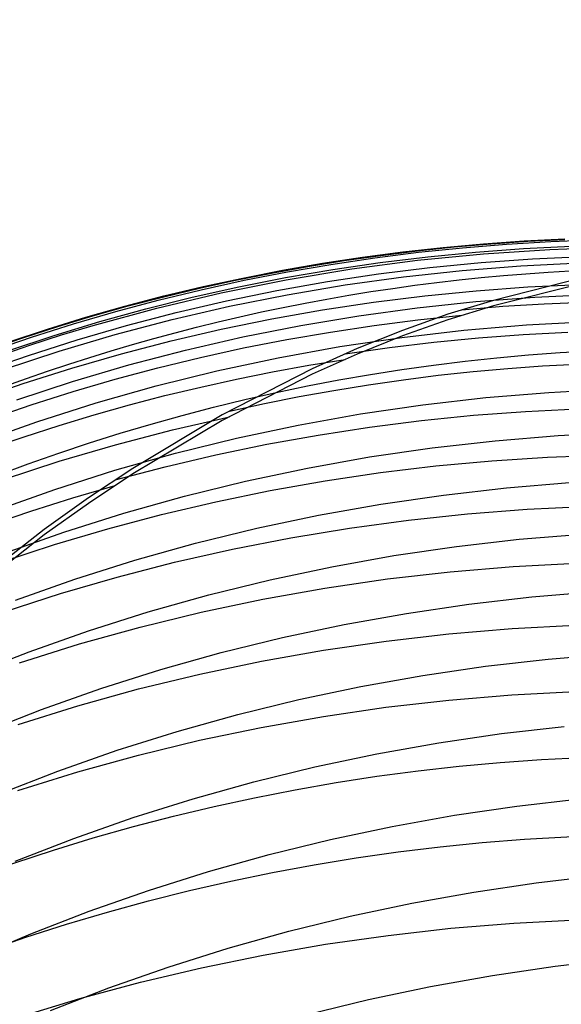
# Model space of a CAD drawing. Extents: x -383 to 1849, y -1185 to -529.
# Tile 187 of 256: x -371.04 to -366.84, y -918.22 to -910.58. Entities that reach past the tile are written whole.
import ezdxf

# ---------------------------------------------------------------- set-up
doc = ezdxf.new("R2010")
doc.units = 0
doc.layers.add('PREDEFINITO', color=7, linetype='CONTINUOUS')

msp = doc.modelspace()

# ---------------------------------------------------------------- linework, layer by layer
at = {"layer": 'PREDEFINITO'}
for p, q in [((-367.4384187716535, -912.3207173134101, 576.0694174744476), (-367.1238408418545, -912.2984406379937, 576.0648828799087)), ((-367.1238408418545, -912.2984406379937, 576.0648828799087), (-366.8087615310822, -912.2824592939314, 576.0602097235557)), ((-367.0959988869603, -912.3020517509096, 578.1578778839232), (-366.8095042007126, -912.2876723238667, 578.1536943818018)), ((-366.9168418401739, -912.3040563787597, 574.2444936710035), (-366.5734036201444, -912.2911896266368, 574.2402924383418)), ((-368.2368411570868, -912.4115373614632, 578.1721854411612), (-367.9526193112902, -912.3763583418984, 578.1689767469)), ((-368.0654900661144, -912.3841913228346, 576.078061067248), (-367.7523502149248, -912.3492979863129, 576.0738110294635)), ((-367.9526193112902, -912.3763583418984, 578.1689767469), (-367.6676655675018, -912.3463885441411, 578.1655211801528)), ((-367.943537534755, -912.3876670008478, 574.256340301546), (-367.602095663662, -912.352284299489, 574.2525201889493)), ((-367.7523502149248, -912.3492979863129, 576.0738110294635), (-367.4384187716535, -912.3207173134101, 576.0694174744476)), ((-367.6676655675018, -912.3463885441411, 578.1655211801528), (-367.3820890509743, -912.3216217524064, 578.1618208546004)), ((-367.602095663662, -912.352284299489, 574.2525201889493), (-367.2598014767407, -912.3244176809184, 574.2485704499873)), ((-367.501280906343, -912.3859494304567, 572.2292531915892), (-367.1299464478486, -912.358428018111, 572.226171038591)), ((-367.4383793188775, -912.3987420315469, 580.3065348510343), (-366.9234219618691, -912.3650723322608, 580.3003277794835)), ((-367.3820890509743, -912.3216217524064, 578.1618208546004), (-367.0959988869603, -912.3020517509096, 578.1578778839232)), ((-367.2598014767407, -912.3244176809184, 574.2485704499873), (-366.9168418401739, -912.3040563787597, 574.2444936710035)), ((-367.1299464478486, -912.358428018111, 572.226171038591), (-366.7579047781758, -912.3397137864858, 572.2231062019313)), ((-366.9234219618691, -912.3650723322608, 580.3003277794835), (-366.4073691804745, -912.3481853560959, 580.2928462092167)), ((-368.8026526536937, -912.4975479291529, 578.1778537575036), (-368.5202219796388, -912.4519318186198, 578.175145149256)), ((-368.6888145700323, -912.4729506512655, 576.0861206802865), (-368.3776932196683, -912.425405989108, 576.0821651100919)), ((-368.6231168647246, -912.4810237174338, 574.2635813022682), (-368.2839402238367, -912.4305765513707, 574.2600282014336)), ((-368.5202219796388, -912.4519318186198, 578.175145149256), (-368.2368411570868, -912.4115373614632, 578.1721854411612)), ((-368.4624652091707, -912.5165661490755, 580.3150721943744), (-367.9516056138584, -912.4492285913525, 580.3114540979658)), ((-368.3776932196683, -912.425405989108, 576.0821651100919), (-368.0654900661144, -912.3841913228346, 576.078061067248)), ((-368.2839402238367, -912.4305765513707, 574.2600282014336), (-367.943537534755, -912.3876670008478, 574.256340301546)), ((-368.2408748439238, -912.4674713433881, 572.235461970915), (-367.8716698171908, -912.4222924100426, 572.2323507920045)), ((-367.9516056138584, -912.4492285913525, 580.3114540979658), (-367.4383793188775, -912.3987420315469, 580.3065348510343)), ((-367.8716698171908, -912.4222924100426, 572.2323507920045), (-367.501280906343, -912.3859494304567, 572.2292531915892)), ((-367.4584154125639, -912.4675669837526, 570.1740594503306), (-367.0586969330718, -912.4389054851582, 570.1720329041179)), ((-367.0586969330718, -912.4389054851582, 570.1720329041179), (-366.6581985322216, -912.4204462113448, 570.1702377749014)), ((-369.3072314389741, -912.5870646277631, 576.0935764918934), (-368.9987090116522, -912.5268339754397, 576.0899253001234)), ((-369.0840240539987, -912.5483919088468, 578.1803091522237), (-368.8026526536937, -912.4975479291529, 578.1778537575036)), ((-368.9987090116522, -912.5268339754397, 576.0899253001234), (-368.6888145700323, -912.4729506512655, 576.0861206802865)), ((-368.9747798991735, -912.5843946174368, 572.2417175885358), (-368.6086576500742, -912.5215006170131, 572.2385848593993)), ((-368.9703224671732, -912.6007888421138, 580.3173758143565), (-368.4624652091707, -912.5165661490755, 580.3150721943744)), ((-368.9608805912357, -912.5390192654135, 574.2669970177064), (-368.6231168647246, -912.4810237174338, 574.2635813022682)), ((-368.6086576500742, -912.5215006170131, 572.2385848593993), (-368.2408748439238, -912.4674713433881, 572.235461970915)), ((-368.2543263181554, -912.5555679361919, 570.1788043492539), (-367.8570573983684, -912.5064485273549, 570.1763168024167)), ((-368.0605589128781, -912.578364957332, 582.3705160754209), (-367.6055936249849, -912.529175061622, 582.3675801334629)), ((-367.8570573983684, -912.5064485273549, 570.1763168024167), (-367.4584154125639, -912.4675669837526, 570.1740594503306)), ((-367.6055936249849, -912.529175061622, 582.3675801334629), (-367.1491112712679, -912.4932616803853, 582.3633305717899)), ((-367.1491112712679, -912.4932616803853, 582.3633305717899), (-366.6915547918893, -912.4706012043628, 582.357777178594)), ((-369.6431525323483, -912.6657883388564, 578.1844518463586), (-369.3642270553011, -912.6044699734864, 578.1825092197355)), ((-369.6314218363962, -912.6776985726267, 574.273405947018), (-369.2970445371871, -912.6045739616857, 574.2702727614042)), ((-369.6142367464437, -912.6536512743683, 576.0970717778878), (-369.3072314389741, -912.5870646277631, 576.0935764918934)), ((-369.4745417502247, -912.7019308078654, 580.3183516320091), (-368.9703224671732, -912.6007888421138, 580.3173758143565)), ((-369.3642270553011, -912.6044699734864, 578.1825092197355), (-369.0840240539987, -912.5483919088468, 578.1803091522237)), ((-369.3390032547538, -912.656167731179, 572.2448582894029), (-368.9747798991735, -912.5843946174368, 572.2417175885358)), ((-369.2970445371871, -912.6045739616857, 574.2702727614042), (-368.9608805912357, -912.5390192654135, 574.2669970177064)), ((-368.6499255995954, -912.6149430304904, 570.1815214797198), (-368.2543263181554, -912.5555679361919, 570.1788043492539)), ((-368.5135641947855, -912.6408549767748, 582.3721286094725), (-368.0605589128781, -912.578364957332, 582.3705160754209)), ((-366.6514861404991, -912.5816260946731, 584.3166713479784), (-367.3628244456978, -912.7608702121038, 585.8958390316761)), ((-369.96382562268, -912.7584038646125, 574.276393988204), (-369.6314218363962, -912.6776985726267, 574.273405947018)), ((-369.9206913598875, -912.7323532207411, 578.1861349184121), (-369.6431525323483, -912.6657883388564, 578.1844518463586)), ((-369.9195798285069, -912.7266025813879, 576.100408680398), (-369.6142367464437, -912.6536512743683, 576.0970717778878)), ((-369.7010893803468, -912.7368343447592, 572.2480050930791), (-369.3390032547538, -912.656167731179, 572.2448582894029)), ((-369.0435586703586, -912.6845916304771, 570.1844675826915), (-368.6499255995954, -912.6149430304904, 570.1815214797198)), ((-368.9641665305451, -912.7166687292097, 582.3724079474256), (-368.5135641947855, -912.6408549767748, 582.3721286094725)), ((-367.4958506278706, -912.6859634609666, 584.4258307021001), (-367.0956608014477, -912.656768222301, 584.4224245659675)), ((-366.6514861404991, -912.6247260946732, 584.3166713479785), (-367.3628244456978, -912.8039702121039, 585.8958390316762)), ((-367.0956608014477, -912.656768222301, 584.4224245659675), (-366.6946801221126, -912.6376868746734, 584.4178384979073)), ((-370.2940690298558, -912.8467006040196, 574.2792342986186), (-369.96382562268, -912.7584038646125, 574.276393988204)), ((-370.2231155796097, -912.8059272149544, 576.1035847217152), (-369.9195798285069, -912.7266025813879, 576.100408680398)), ((-370.1967344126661, -912.8041708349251, 578.1875563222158), (-369.9206913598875, -912.7323532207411, 578.1861349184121)), ((-370.0607999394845, -912.826408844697, 572.2511561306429), (-369.7010893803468, -912.7368343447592, 572.2480050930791)), ((-369.974487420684, -912.8200261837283, 580.3179863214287), (-369.4745417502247, -912.7019308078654, 580.3183516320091)), ((-369.4349289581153, -912.764531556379, 570.1876420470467), (-369.0435586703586, -912.6845916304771, 570.1844675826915)), ((-369.4119229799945, -912.8058298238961, 582.3713443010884), (-368.9641665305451, -912.7166687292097, 582.3724079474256)), ((-368.2926625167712, -912.7747617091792, 584.4290752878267), (-367.8949508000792, -912.7252891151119, 584.4280499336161)), ((-367.8949508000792, -912.7252891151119, 584.4280499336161), (-367.4958506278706, -912.6859634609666, 584.4258307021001)), ((-367.4978958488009, -912.7703773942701, 566.0906277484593), (-367.0408744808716, -912.7353657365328, 566.0911535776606)), ((-367.0408744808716, -912.7353657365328, 566.0911535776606), (-366.5827865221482, -912.7136689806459, 566.0925181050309)), ((-370.5246988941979, -912.8916338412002, 576.1065974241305), (-370.2231155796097, -912.8059272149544, 576.1035847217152)), ((-370.4711725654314, -912.8812473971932, 578.1887139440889), (-370.1967344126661, -912.8041708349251, 578.1875563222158)), ((-370.4695238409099, -912.9551091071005, 580.3162665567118), (-369.974487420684, -912.8200261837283, 580.3179863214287)), ((-370.4178965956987, -912.9249056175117, 572.2543095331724), (-370.0607999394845, -912.826408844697, 572.2511561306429)), ((-369.8563906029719, -912.9083618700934, 582.368927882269), (-369.4119229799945, -912.8058298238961, 582.3713443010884)), ((-369.8237398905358, -912.8547806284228, 570.1910442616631), (-369.4349289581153, -912.764531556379, 570.1876420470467)), ((-369.0827253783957, -912.9042138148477, 584.4275164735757), (-368.6886869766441, -912.8343977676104, 584.4288997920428)), ((-368.6886869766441, -912.8343977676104, 584.4288997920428), (-368.2926625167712, -912.7747617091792, 584.4290752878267)), ((-368.4069596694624, -912.8804522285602, 566.0921095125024), (-367.9534058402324, -912.8187306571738, 566.0909449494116)), ((-367.9534058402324, -912.8187306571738, 566.0909449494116), (-367.4978958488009, -912.7703773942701, 566.0906277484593)), ((-367.3628244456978, -912.7608702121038, 585.8958390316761), (-367.7159787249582, -912.8688122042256, 586.6801964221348)), ((-367.3628244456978, -912.8039702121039, 585.8958390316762), (-367.7159787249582, -912.9119122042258, 586.6801964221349)), ((-367.6065735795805, -912.8332333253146, 586.4352804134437), (-367.288335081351, -912.8066541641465, 586.4334113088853)), ((-367.288335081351, -912.8066541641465, 586.4334113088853), (-366.9695088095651, -912.7865085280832, 586.4306759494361)), ((-366.9695088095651, -912.7865085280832, 586.4306759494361), (-366.650244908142, -912.7727881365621, 586.427078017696)), ((-370.8241846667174, -912.9837311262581, 576.1094443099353), (-370.5246988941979, -912.8916338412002, 576.1065974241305)), ((-370.7438966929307, -912.9635891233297, 578.1896056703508), (-370.4711725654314, -912.8812473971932, 578.1887139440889)), ((-370.6219651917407, -912.9425995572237, 574.2819242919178), (-370.2940690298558, -912.8467006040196, 574.2792342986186)), ((-370.297126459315, -913.0242884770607, 582.3651489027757), (-369.8563906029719, -912.9083618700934, 582.368927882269)), ((-370.2096948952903, -912.9553566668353, 570.194673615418), (-369.8237398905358, -912.8547806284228, 570.1910442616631)), ((-369.4744789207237, -912.9842263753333, 584.4249183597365), (-369.0827253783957, -912.9042138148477, 584.4275164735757)), ((-368.8581125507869, -912.9555688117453, 566.0941257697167), (-368.4069596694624, -912.8804522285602, 566.0921095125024)), ((-367.7159787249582, -912.8688122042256, 586.6801964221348), (-368.0681587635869, -912.9934107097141, 587.4697704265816)), ((-367.9478647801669, -912.9120921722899, 586.4363193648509), (-367.6065735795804, -912.8763333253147, 586.4352804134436)), ((-371.1214277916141, -913.0822277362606, 576.1121229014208), (-370.8241846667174, -912.9837311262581, 576.1094443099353)), ((-371.0147976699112, -913.0512022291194, 578.190229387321), (-370.7438966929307, -912.9635891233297, 578.1896056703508)), ((-370.947327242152, -913.0461114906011, 574.2844613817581), (-370.6219651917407, -912.9425995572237, 574.2819242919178)), ((-370.7721410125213, -913.0323390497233, 572.2574634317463), (-370.4178965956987, -912.9249056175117, 572.2543095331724)), ((-370.7150024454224, -913.0290315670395, 580.3148945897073), (-370.4695238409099, -912.9551091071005, 580.3162665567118)), ((-370.5924974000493, -913.0662774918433, 570.198529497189), (-370.2096948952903, -912.9553566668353, 570.194673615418)), ((-369.8636488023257, -913.074451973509, 584.4210984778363), (-369.4744789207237, -912.9842263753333, 584.4249183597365)), ((-369.3064196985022, -913.0441071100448, 566.0969980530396), (-368.8581125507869, -912.9555688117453, 566.0941257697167)), ((-368.6271425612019, -913.0059855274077, 586.4353627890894), (-368.2881166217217, -912.9553061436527, 586.4363483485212)), ((-368.2881166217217, -912.9553061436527, 586.4363483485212), (-367.9478647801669, -912.9120921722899, 586.4363193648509)), ((-367.7159787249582, -912.9119122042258, 586.6801964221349), (-368.0681587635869, -913.0365107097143, 587.4697704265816)), ((-367.5911172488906, -912.991560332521, 564.0525166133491), (-367.1058917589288, -912.9504609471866, 564.0543155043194)), ((-367.1058917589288, -912.9504609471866, 564.0543155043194), (-366.6193412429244, -912.9243717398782, 564.0573650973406)), ((-371.2837663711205, -913.1440929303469, 578.1905829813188), (-371.0147976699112, -913.0512022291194, 578.190229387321)), ((-371.2699683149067, -913.157247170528, 574.2868429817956), (-370.947327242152, -913.0461114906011, 574.2844613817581)), ((-371.123294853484, -913.1487235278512, 572.2606159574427), (-370.7721410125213, -913.0323390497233, 572.2574634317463)), ((-370.9590153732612, -913.10721371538, 580.313179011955), (-370.7150024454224, -913.0290315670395, 580.3148945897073)), ((-370.7336876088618, -913.1536332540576, 582.3599975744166), (-370.297126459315, -913.0242884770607, 582.3651489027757)), ((-369.7514363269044, -913.1460938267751, 566.1007306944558), (-369.3064196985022, -913.0441071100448, 566.0969980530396)), ((-368.9647560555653, -913.0641406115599, 586.4333581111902), (-368.6271425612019, -913.0059855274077, 586.4353627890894)), ((-368.5554585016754, -913.118922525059, 564.0527053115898), (-368.074484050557, -913.0477031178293, 564.0519770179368)), ((-368.0681587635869, -912.9934107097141, 587.4697704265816), (-368.4193507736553, -913.1341831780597, 588.2625814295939)), ((-368.0681587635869, -913.0365107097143, 587.4697704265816), (-368.4193507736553, -913.1772831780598, 588.2625814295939)), ((-368.074484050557, -913.0477031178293, 564.0519770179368), (-367.5911172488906, -912.991560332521, 564.0525166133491)), ((-367.8246234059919, -913.0855938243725, 588.4721893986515), (-367.478386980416, -913.0521016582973, 588.471422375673)), ((-367.478386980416, -913.0521016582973, 588.471422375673), (-367.1313468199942, -913.0262339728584, 588.46947721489)), ((-367.1313468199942, -913.0262339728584, 588.46947721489), (-366.7836970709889, -913.0079800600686, 588.4663588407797)), ((-371.201483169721, -913.1896598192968, 580.3111181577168), (-370.9590153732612, -913.10721371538, 580.313179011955)), ((-370.9718508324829, -913.1875609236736, 570.2026112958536), (-370.5924974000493, -913.0662774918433, 570.198529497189)), ((-370.2499362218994, -913.174907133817, 584.416049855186), (-369.8636488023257, -913.074451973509, 584.4210984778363)), ((-369.6349995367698, -913.2029190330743, 586.4262730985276), (-369.3007705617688, -913.1297816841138, 586.430329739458)), ((-369.3007705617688, -913.1297816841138, 586.430329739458), (-368.9647560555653, -913.0641406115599, 586.4333581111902)), ((-369.0335069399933, -913.2052517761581, 564.0547100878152), (-368.5554585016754, -913.118922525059, 564.0527053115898)), ((-368.4193507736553, -913.1341831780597, 588.2625814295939), (-368.7695409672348, -913.2906470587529, 589.0566498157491)), ((-368.5139084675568, -913.1754944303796, 588.4701693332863), (-368.1698619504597, -913.1267211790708, 588.4717733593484)), ((-368.1698619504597, -913.1267211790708, 588.4717733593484), (-367.8246234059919, -913.0855938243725, 588.4721893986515)), ((-371.3474586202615, -913.319224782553, 570.2069184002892), (-370.9718508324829, -913.1875609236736, 570.2026112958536)), ((-371.1656311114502, -913.2964198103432, 582.3534641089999), (-370.7336876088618, -913.1536332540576, 582.3599975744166)), ((-370.6330423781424, -913.2856083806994, 584.4097655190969), (-370.2499362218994, -913.174907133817, 584.416049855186)), ((-370.1927176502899, -913.2615556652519, 566.1053280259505), (-369.7514363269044, -913.1460938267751, 566.1007306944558)), ((-369.9672564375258, -913.2835629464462, 586.4211836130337), (-369.6349995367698, -913.2029190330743, 586.4262730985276)), ((-369.508095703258, -913.3067240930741, 564.0579999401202), (-369.0335069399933, -913.2052517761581, 564.0547100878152)), ((-368.4193507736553, -913.1772831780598, 588.2625814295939), (-368.7695409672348, -913.333747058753, 589.0566498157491)), ((-371.0126684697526, -913.4065722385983, 584.4022384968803), (-370.6330423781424, -913.2856083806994, 584.4097655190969)), ((-370.6298188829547, -913.3905193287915, 566.1107943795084), (-370.1927176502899, -913.2615556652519, 566.1053280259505)), ((-370.297354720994, -913.3717237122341, 586.4150567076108), (-369.9672564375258, -913.2835629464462, 586.4211836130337)), ((-368.7695409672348, -913.2906470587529, 589.0566498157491), (-369.4668607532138, -913.6487188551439, 590.6406402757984)), ((-369.0764579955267, -913.3154309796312, 588.4649368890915), (-368.7957055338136, -913.2644226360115, 588.467957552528)), ((-368.7957055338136, -913.2644226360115, 588.467957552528), (-368.5139084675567, -913.2185944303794, 588.4701693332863)), ((-369.9786911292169, -913.4233726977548, 564.0625834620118), (-369.508095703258, -913.3067240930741, 564.0579999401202)), ((-368.7695409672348, -913.333747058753, 589.0566498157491), (-369.4668607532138, -913.691818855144, 590.6406402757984)), ((-369.3560579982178, -913.371625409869, 588.4611046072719), (-369.0764579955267, -913.3154309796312, 588.4649368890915)), ((-371.3885156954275, -913.5378152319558, 584.3934618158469), (-371.0126684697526, -913.4065722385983, 584.4022384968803)), ((-371.0622952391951, -913.5330115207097, 566.1171340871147), (-370.6298188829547, -913.3905193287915, 566.1107943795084)), ((-370.6251078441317, -913.467411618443, 586.4078878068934), (-370.297354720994, -913.3717237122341, 586.4150567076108)), ((-370.4447595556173, -913.5552308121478, 564.0684692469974), (-369.9786911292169, -913.4233726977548, 564.0625834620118)), ((-369.9113692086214, -913.49959632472, 588.4509942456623), (-369.6343976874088, -913.4330118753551, 588.4564579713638)), ((-369.6343976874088, -913.4330118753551, 588.4564579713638), (-369.3560579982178, -913.371625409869, 588.4611046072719)), ((-370.9503292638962, -913.5706369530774, 586.3996723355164), (-370.6251078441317, -913.467411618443, 586.4078878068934)), ((-370.1868647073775, -913.5713847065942, 588.4447106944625), (-369.9113692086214, -913.49959632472, 588.4509942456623)), ((-367.909202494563, -913.5704159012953, 559.9897138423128), (-367.4216731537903, -913.5147489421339, 559.9926550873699)), ((-367.4216731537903, -913.5147489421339, 559.9926550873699), (-366.9323220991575, -913.4743387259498, 559.9974973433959)), ((-366.9323220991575, -913.4743387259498, 559.9974973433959), (-366.441695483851, -913.449154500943, 560.0042260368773)), ((-371.2728324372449, -913.6814100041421, 586.3904057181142), (-370.9503292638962, -913.5706369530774, 586.3996723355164)), ((-370.9057673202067, -913.702331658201, 564.0756658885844), (-370.4447595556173, -913.5552308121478, 564.0684692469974)), ((-370.4607763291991, -913.6483829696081, 588.4376045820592), (-370.1868647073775, -913.5713847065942, 588.4447106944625)), ((-368.3943639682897, -913.6413703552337, 559.9886881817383), (-367.909202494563, -913.5704159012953, 559.9897138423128)), ((-370.7329962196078, -913.730597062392, 588.4296731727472), (-370.4607763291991, -913.6483829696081, 588.4376045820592)), ((-369.4668607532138, -913.6487188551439, 590.6406402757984), (-370.1600078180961, -914.0637656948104, 592.2059048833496)), ((-369.854187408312, -913.7648887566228, 590.4997945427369), (-369.4096469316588, -913.6630326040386, 590.5099819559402)), ((-368.8766114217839, -913.7276430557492, 559.9895926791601), (-368.3943639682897, -913.6413703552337, 559.9886881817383)), ((-367.9213690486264, -913.6930810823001, 592.5667651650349), (-367.5183263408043, -913.6523359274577, 592.567856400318)), ((-367.5183263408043, -913.6523359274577, 592.567856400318), (-367.1141629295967, -913.6218538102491, 592.5669138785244)), ((-367.1141629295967, -913.6218538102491, 592.5669138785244), (-366.7091857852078, -913.6016183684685, 592.5639460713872)), ((-371.3611807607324, -913.8647084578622, 564.0841819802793), (-370.9057673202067, -913.702331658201, 564.0756658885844)), ((-371.0034165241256, -913.8180329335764, 588.4209137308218), (-370.7329962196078, -913.730597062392, 588.4296731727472)), ((-369.4668607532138, -913.691818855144, 590.6406402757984), (-370.1600078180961, -914.1068656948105, 592.2059048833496)), ((-369.3553987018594, -913.8292647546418, 559.9924419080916), (-368.8766114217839, -913.7276430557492, 559.9895926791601)), ((-368.7228644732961, -913.8054259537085, 592.5584475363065), (-368.3229840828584, -913.7441056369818, 592.5636317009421)), ((-368.3229840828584, -913.7441056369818, 592.5636317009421), (-367.9213690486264, -913.6930810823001, 592.5667651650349)), ((-371.2719293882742, -913.9106965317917, 588.4113235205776), (-371.0034165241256, -913.8180329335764, 588.4209137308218)), ((-370.2949944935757, -913.8800175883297, 590.4872278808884), (-369.854187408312, -913.7648887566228, 590.4997945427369)), ((-369.1207032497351, -913.8770583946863, 592.551204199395), (-368.7228644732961, -913.8054259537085, 592.5584475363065)), ((-367.3487982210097, -913.8490482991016, 557.9729015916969), (-366.8586825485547, -913.8086890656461, 557.9793289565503)), ((-366.8586825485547, -913.8086890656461, 557.9793289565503), (-366.3672823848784, -913.7835013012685, 557.9879475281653)), ((-370.7316249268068, -914.0084453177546, 590.4722698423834), (-370.2949944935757, -913.8800175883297, 590.4872278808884)), ((-369.8301796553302, -913.9462662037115, 559.9972504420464), (-369.3553987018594, -913.8292647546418, 559.9924419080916)), ((-369.5161934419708, -913.9590193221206, 592.5418932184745), (-369.1207032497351, -913.8770583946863, 592.551204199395)), ((-367.8370789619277, -913.9046111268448, 557.9686838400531), (-367.3487982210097, -913.8490482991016, 557.9729015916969)), ((-370.3004081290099, -914.0786781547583, 560.0040328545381), (-369.8301796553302, -913.9462662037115, 559.9972504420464)), ((-369.909028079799, -914.0513250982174, 592.5305061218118), (-369.5161934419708, -913.9590193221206, 592.5418932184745)), ((-368.8059338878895, -914.0614760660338, 557.9669508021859), (-368.3229743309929, -913.9754096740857, 557.9666941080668)), ((-368.3229743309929, -913.9754096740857, 557.9666941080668), (-367.8370789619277, -913.9046111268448, 557.9686838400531)), ((-367.375989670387, -914.005015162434, 594.5901869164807), (-366.9425877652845, -913.9766803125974, 594.5889024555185)), ((-366.9425877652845, -913.9766803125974, 594.5889024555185), (-366.508396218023, -913.9600135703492, 594.5850621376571)), ((-371.1636354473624, -914.1501981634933, 590.4549082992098), (-370.7316249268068, -914.0084453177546, 590.4722698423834)), ((-370.2989001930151, -914.1539920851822, 592.5170344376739), (-369.909028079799, -914.0513250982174, 592.5305061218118)), ((-368.2389118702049, -914.0967619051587, 594.5850462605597), (-367.808223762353, -914.0450362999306, 594.5889050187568)), ((-367.808223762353, -914.0450362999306, 594.5889050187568), (-367.375989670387, -914.005015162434, 594.5901869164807)), ((-370.7655379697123, -914.226531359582, 560.0128037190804), (-370.3004081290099, -914.0786781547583, 560.0040328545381)), ((-370.1600078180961, -914.0637656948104, 592.2059048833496), (-370.5053239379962, -914.2930043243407, 592.978259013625)), ((-370.1600078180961, -914.1068656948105, 592.2059048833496), (-370.5053239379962, -914.3361043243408, 592.978259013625)), ((-369.2854071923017, -914.1628424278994, 557.9694723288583), (-368.8059338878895, -914.0614760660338, 557.9669508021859)), ((-368.6676758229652, -914.1602101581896, 594.5786001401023), (-368.2389118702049, -914.0967619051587, 594.5850462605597)), ((-370.6264467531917, -914.292128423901, 592.5039925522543), (-370.2989001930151, -914.197092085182, 592.5170344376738)), ((-369.7608438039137, -914.2795408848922, 557.9742770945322), (-369.2854071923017, -914.1628424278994, 557.9694723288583)), ((-369.0941374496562, -914.2353992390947, 594.5695561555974), (-368.6676758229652, -914.1602101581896, 594.5786001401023)), ((-367.2619461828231, -914.2149518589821, 555.9606301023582), (-366.7718483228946, -914.1744790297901, 555.9685339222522)), ((-371.2250230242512, -914.3898565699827, 560.0235776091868), (-370.7655379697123, -914.226531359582, 560.0128037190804)), ((-370.2316932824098, -914.411603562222, 557.9813835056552), (-369.7608438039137, -914.2795408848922, 557.9742770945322)), ((-369.5179185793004, -914.3223473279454, 594.5579038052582), (-369.0941374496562, -914.2353992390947, 594.5695561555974)), ((-368.2361185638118, -914.341393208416, 555.9523896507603), (-367.7502197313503, -914.270579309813, 555.9552415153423)), ((-367.7502197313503, -914.270579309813, 555.9552415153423), (-367.2619461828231, -914.2149518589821, 555.9606301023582)), ((-370.9514633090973, -914.3946137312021, 592.4894451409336), (-370.6264467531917, -914.292128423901, 592.5039925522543)), ((-370.5053239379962, -914.2930043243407, 592.978259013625), (-370.8484764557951, -914.537233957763, 593.7448335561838)), ((-370.5053239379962, -914.3361043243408, 592.978259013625), (-370.8484764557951, -914.5803339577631, 593.7448335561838)), ((-369.9386410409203, -914.4210726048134, 594.5436325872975), (-369.5179185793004, -914.3223473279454, 594.5579038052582)), ((-368.7190922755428, -914.4274253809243, 555.9520959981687), (-368.2361185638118, -914.341393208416, 555.9523896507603)), ((-367.1012745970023, -914.3814312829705, 596.5990680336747), (-366.6390561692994, -914.359464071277, 596.5963179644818)), ((-371.2737635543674, -914.5045579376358, 592.4733870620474), (-370.9514633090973, -914.3946137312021, 592.4894451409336)), ((-370.697405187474, -914.5590625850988, 557.9908099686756), (-370.2316932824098, -914.411603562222, 557.9813835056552)), ((-370.3559266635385, -914.5315932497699, 594.5267319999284), (-369.9386410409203, -914.4210726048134, 594.5436325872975)), ((-369.1985904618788, -914.5287076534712, 555.9543820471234), (-368.7190922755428, -914.4274253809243, 555.9520959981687)), ((-368.0221124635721, -914.4650525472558, 596.5950188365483), (-367.5624453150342, -914.4166191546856, 596.5986395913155)), ((-367.5624453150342, -914.4166191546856, 596.5986395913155), (-367.1012745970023, -914.3814312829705, 596.5990680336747)), ((-368.4798201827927, -914.5267563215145, 596.5881919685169), (-368.0221124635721, -914.4650525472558, 596.5950188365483)), ((-370.8484764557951, -914.537233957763, 593.7448335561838), (-371.5176592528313, -915.0632340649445, 595.261453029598)), ((-370.8484764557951, -914.5803339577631, 593.7448335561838), (-371.5176592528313, -915.1063340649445, 595.261453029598)), ((-371.1574290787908, -914.7219500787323, 558.0025748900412), (-370.697405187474, -914.5590625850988, 557.9908099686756)), ((-370.7693972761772, -914.6539274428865, 594.5071915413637), (-370.3559266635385, -914.5315932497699, 594.5267319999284)), ((-369.674062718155, -914.6452718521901, 555.9592692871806), (-369.1985904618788, -914.5287076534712, 555.9543820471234)), ((-368.935112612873, -914.6017553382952, 596.5781451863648), (-368.4798201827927, -914.5267563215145, 596.5881919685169)), ((-367.1621716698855, -914.614104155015, 553.9543971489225), (-366.6729684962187, -914.5733723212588, 553.963714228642)), ((-371.1786747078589, -914.7880933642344, 594.4850007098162), (-370.7693972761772, -914.6539274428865, 594.5071915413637)), ((-370.1449586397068, -914.7771498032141, 555.9667792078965), (-369.674062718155, -914.6452718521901, 555.9592692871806)), ((-369.3875338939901, -914.6900744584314, 596.5648646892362), (-368.935112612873, -914.6017553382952, 596.5781451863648)), ((-367.6495840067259, -914.6699275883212, 553.9478975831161), (-367.1621716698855, -914.614104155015, 553.9543971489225)), ((-369.8366281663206, -914.7917385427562, 596.5483366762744), (-369.3875338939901, -914.6900744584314, 596.5648646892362)), ((-368.6168543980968, -914.8269678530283, 553.9434467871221), (-368.1346600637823, -914.7408722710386, 553.9442394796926)), ((-368.1346600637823, -914.7408722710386, 553.9442394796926), (-367.6495840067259, -914.6699275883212, 553.9478975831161)), ((-370.6107278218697, -914.9243733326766, 555.9769332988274), (-370.1449586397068, -914.7771498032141, 555.9667792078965)), ((-370.2819395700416, -914.9067724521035, 596.5285473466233), (-369.8366281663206, -914.7917385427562, 596.5483366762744)), ((-367.2084127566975, -914.8244500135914, 598.5928594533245), (-366.717886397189, -914.7981886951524, 598.5911543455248)), ((-369.0956215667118, -914.9282439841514, 553.9455434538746), (-368.6168543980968, -914.8269678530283, 553.9434467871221)), ((-368.1850236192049, -914.9215305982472, 598.5846143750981), (-367.6976404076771, -914.8655545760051, 598.5906850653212)), ((-367.6976404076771, -914.8655545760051, 598.5906850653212), (-367.2084127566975, -914.8244500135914, 598.5928594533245)), ((-371.0708198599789, -915.0869742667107, 555.9897530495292), (-370.6107278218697, -914.9243733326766, 555.9769332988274)), ((-370.7230122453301, -915.0352010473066, 596.5054828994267), (-370.2819395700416, -914.9067724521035, 596.5285473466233)), ((-369.5704161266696, -915.044730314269, 553.95055342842), (-369.0956215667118, -914.9282439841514, 553.9455434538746)), ((-368.6700166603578, -914.9924062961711, 598.5746305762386), (-368.1850236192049, -914.9215305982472, 598.5846143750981)), ((-371.1593903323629, -915.1770491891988, 596.4791295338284), (-370.7230122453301, -915.0352010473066, 596.5054828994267)), ((-370.0406926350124, -915.1764564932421, 553.9585006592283), (-369.5704161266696, -915.044730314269, 553.95055342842)), ((-369.1520738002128, -915.0782098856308, 598.5607168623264), (-368.6700166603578, -914.9924062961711, 598.5746305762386)), ((-367.064580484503, -915.0613733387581, 551.9586853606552), (-366.5750733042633, -915.0201998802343, 551.969451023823)), ((-369.630649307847, -915.17896958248, 598.5428564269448), (-369.1520738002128, -915.0782098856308, 598.5607168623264)), ((-368.0376637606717, -915.1888376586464, 551.9465488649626), (-367.5522932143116, -915.1175769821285, 551.9510424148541)), ((-367.5522932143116, -915.1175769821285, 551.9510424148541), (-367.064580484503, -915.0613733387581, 551.9586853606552)), ((-370.5059056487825, -915.3234521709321, 553.9694090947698), (-370.0406926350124, -915.1764564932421, 553.9585006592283)), ((-370.1051974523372, -915.2947136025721, 598.521032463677), (-369.630649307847, -915.17896958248, 598.5428564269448)), ((-368.5201443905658, -915.2751822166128, 551.9452313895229), (-368.0376637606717, -915.1888376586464, 551.9465488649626)), ((-368.9991873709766, -915.3766375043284, 551.9471166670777), (-368.5201443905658, -915.2751822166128, 551.9452313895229)), ((-370.9655097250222, -915.4857469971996, 553.9833026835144), (-370.5059056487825, -915.3234521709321, 553.9694090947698)), ((-370.5751725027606, -915.4254701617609, 598.4952281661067), (-370.1051974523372, -915.2947136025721, 598.521032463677)), ((-368.1952401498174, -915.4030666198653, 600.5626418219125), (-367.7074726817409, -915.3470792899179, 600.5698359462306)), ((-367.7074726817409, -915.3470792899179, 600.5698359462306), (-367.2178374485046, -915.3058555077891, 600.5728529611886)), ((-367.2178374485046, -915.3058555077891, 600.5728529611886), (-366.7268828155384, -915.2793700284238, 600.5717095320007)), ((-371.040028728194, -915.5712674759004, 598.4654267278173), (-370.5751725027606, -915.4254701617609, 598.4952281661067)), ((-369.4742449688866, -915.4932303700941, 551.9522313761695), (-368.9991873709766, -915.3766375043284, 551.9471166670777)), ((-368.6805914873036, -915.4738427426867, 600.5512539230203), (-368.1952401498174, -915.4030666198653, 600.5626418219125)), ((-371.4189594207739, -915.6633706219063, 554.0002053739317), (-370.9655097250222, -915.4857469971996, 553.9833026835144)), ((-369.9447694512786, -915.6249876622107, 551.9606021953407), (-369.4742449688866, -915.4932303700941, 551.9522313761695)), ((-369.1629783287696, -915.5594329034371, 600.5356555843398), (-368.6805914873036, -915.4738427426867, 600.5512539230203)), ((-366.9363433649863, -915.5432855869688, 549.9735276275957), (-366.4467940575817, -915.5024048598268, 549.9859099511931)), ((-369.641852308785, -915.659862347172, 600.5158301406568), (-369.1629783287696, -915.5594329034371, 600.5356555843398)), ((-367.4241309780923, -915.5991566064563, 549.9645764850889), (-366.9363433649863, -915.5432855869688, 549.9735276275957)), ((-370.410213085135, -915.7719362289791, 551.972255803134), (-369.9447694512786, -915.6249876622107, 551.9606021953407)), ((-370.1166650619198, -915.7751563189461, 600.4917609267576), (-369.641852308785, -915.659862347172, 600.5158301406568)), ((-367.9096095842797, -915.6700494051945, 549.9590876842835), (-367.4241309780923, -915.5991566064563, 549.9645764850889)), ((-368.392231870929, -915.7559954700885, 549.9570923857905), (-367.9096095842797, -915.6700494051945, 549.9590876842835)), ((-370.8700281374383, -915.9341029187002, 551.9872188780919), (-370.410213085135, -915.7719362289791, 551.972255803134)), ((-370.5868682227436, -915.905340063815, 600.4634312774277), (-370.1166650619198, -915.7751563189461, 600.4917609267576)), ((-368.8714505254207, -915.857026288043, 549.9586217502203), (-368.392231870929, -915.7559954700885, 549.9570923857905)), ((-367.2187571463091, -915.8202278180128, 602.5444482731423), (-366.7277584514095, -915.7937105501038, 602.5438214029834)), ((-369.3467182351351, -915.973173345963, 549.963706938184), (-368.8714505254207, -915.857026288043, 549.9586217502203)), ((-368.1962413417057, -915.9172417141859, 602.5323481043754), (-367.7084343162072, -915.861396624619, 602.5406295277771)), ((-367.7084343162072, -915.861396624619, 602.5406295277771), (-367.2187571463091, -915.8202278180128, 602.5444482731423)), ((-371.3236668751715, -916.1115145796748, 552.0055180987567), (-370.8700281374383, -915.9341029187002, 551.9872188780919)), ((-371.0519134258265, -916.0504388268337, 600.4308245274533), (-370.5868682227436, -915.905340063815, 600.4634312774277)), ((-368.6816296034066, -915.9877878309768, 602.5195869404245), (-368.1962413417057, -915.9172417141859, 602.5323481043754)), ((-369.8174876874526, -916.1044681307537, 549.9723791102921), (-369.3467182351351, -915.973173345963, 549.963706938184)), ((-369.1640504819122, -916.0730597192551, 602.5023289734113), (-368.6816296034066, -915.9877878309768, 602.5195869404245)), ((-370.2832115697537, -916.25094212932, 549.9846694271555), (-369.8174876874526, -916.1044681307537, 549.9723791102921)), ((-369.6429553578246, -916.173082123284, 602.4805571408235), (-369.1640504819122, -916.0730597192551, 602.5023289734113)), ((-367.3001210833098, -916.1217138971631, 547.988068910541), (-366.8123781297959, -916.06565572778, 547.9981924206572)), ((-370.1177956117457, -916.2878797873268, 602.4542543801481), (-369.6429553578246, -916.173082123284, 602.4805571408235)), ((-368.2681835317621, -916.2787171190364, 547.9791588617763), (-367.7855719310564, -916.1927240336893, 547.9817129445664)), ((-367.7855719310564, -916.1927240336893, 547.9817129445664), (-367.3001210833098, -916.1217138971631, 547.988068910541)), ((-370.7433425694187, -916.412626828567, 550.0006090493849), (-370.2832115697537, -916.25094212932, 549.9846694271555)), ((-370.5880226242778, -916.4174774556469, 602.4234036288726), (-370.1177956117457, -916.2878797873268, 602.4542543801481)), ((-368.7474087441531, -916.3797241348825, 547.980441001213), (-368.2681835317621, -916.2787171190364, 547.9791588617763)), ((-371.197333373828, -916.5895537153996, 550.0202291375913), (-370.7433425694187, -916.412626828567, 550.0006090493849)), ((-371.0530877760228, -916.5618998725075, 602.3879878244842), (-370.5880226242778, -916.4174774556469, 602.4234036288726)), ((-369.2227004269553, -916.4957760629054, 547.985593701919), (-368.7474087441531, -916.3797241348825, 547.980441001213)), ((-369.6935114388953, -916.6269038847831, 547.9946513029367), (-369.2227004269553, -916.4957760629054, 547.985593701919)), ((-370.159294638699, -916.7731385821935, 548.007648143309), (-369.6935114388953, -916.6269038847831, 547.9946513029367)), ((-367.1801926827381, -916.6834761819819, 546.0219107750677), (-366.6926057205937, -916.6266520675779, 546.0330241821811)), ((-367.6654894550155, -916.7551670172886, 546.0148661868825), (-367.1801926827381, -916.6834761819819, 546.0219107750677)), ((-370.6195028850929, -916.9345111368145, 548.0246185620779), (-370.159294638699, -916.7731385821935, 548.007648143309)), ((-368.1479487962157, -916.8417508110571, 546.0119266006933), (-367.6654894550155, -916.7551670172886, 546.0148661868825)), ((-368.6270234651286, -916.9432538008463, 546.0131281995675), (-368.1479487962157, -916.8417508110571, 546.0119266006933)), ((-371.073589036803, -917.111052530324, 548.0455968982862), (-370.6195028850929, -916.9345111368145, 548.0246185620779)), ((-369.102166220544, -917.059702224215, 546.0185071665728), (-368.6270234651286, -916.9432538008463, 546.0131281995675)), ((-369.5728298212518, -917.1911223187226, 546.0280996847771), (-369.102166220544, -917.059702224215, 546.0185071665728)), ((-370.0384670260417, -917.3375403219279, 546.0419419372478), (-369.5728298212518, -917.1911223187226, 546.0280996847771)), ((-367.0294445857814, -917.2790489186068, 544.0685580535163), (-366.5422320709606, -917.2221636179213, 544.0808463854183)), ((-370.4985305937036, -917.4989824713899, 546.0600701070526), (-370.0384670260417, -917.3375403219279, 546.0419419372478)), ((-367.5144071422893, -917.350726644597, 544.0606416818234), (-367.0294445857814, -917.2790489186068, 544.0685580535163)), ((-367.9965747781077, -917.4372232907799, 544.0571367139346), (-367.5144071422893, -917.350726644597, 544.0606416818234)), ((-368.4754025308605, -917.538565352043, 544.0580825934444), (-367.9965747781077, -917.4372232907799, 544.0571367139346)), ((-370.9524732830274, -917.6754750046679, 546.0825203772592), (-370.4985305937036, -917.4989824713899, 546.0600701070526)), ((-368.9503454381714, -917.6547793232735, 544.0635187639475), (-368.4754025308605, -917.538565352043, 544.0580825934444)), ((-367.2028635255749, -917.591471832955, 608.4027700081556), (-366.7118795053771, -917.565545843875, 608.4035049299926)), ((-368.1803845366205, -917.6865145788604, 608.3853548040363), (-367.6925477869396, -917.631784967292, 608.3967268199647)), ((-367.6925477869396, -917.631784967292, 608.3967268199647), (-367.2028635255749, -917.591471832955, 608.4027700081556)), ((-371.1769782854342, -917.769373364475, 546.0953776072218), (-370.9524732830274, -917.6754750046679, 546.0825203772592)), ((-369.4208585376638, -917.7858916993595, 544.0734846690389), (-368.9503454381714, -917.6547793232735, 544.0635187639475)), ((-368.6658260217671, -917.7556899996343, 608.3686333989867), (-368.1803845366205, -917.6865145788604, 608.3853548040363)), ((-369.8863968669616, -917.9319289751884, 544.088019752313), (-369.4208585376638, -917.7858916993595, 544.0734846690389)), ((-369.1483244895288, -917.839340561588, 608.3465420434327), (-368.6658260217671, -917.7556899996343, 608.3686333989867)), ((-369.6273321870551, -917.9374955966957, 608.3190601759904), (-369.1483244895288, -917.839340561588, 608.3465420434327)), ((-366.8833997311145, -917.9263622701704, 542.1316324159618), (-366.395465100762, -917.8694626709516, 542.1452332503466)), ((-370.3464154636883, -918.0929176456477, 544.1071634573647), (-369.8863968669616, -917.9319289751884, 544.088019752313)), ((-370.1023013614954, -918.0501844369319, 608.2861672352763), (-369.6273321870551, -917.9374955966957, 608.3190601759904)), ((-367.3690757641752, -917.9979330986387, 542.1226937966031), (-366.8833997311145, -917.9263622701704, 542.1316324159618)), ((-367.8519440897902, -918.0842011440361, 542.1184603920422), (-367.3690757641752, -917.9979330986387, 542.1226937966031)), ((-370.8003693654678, -918.2688842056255, 544.1309552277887), (-370.3464154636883, -918.0929176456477, 544.1071634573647)), ((-370.5726842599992, -918.1774364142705, 608.2478426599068), (-370.1023013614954, -918.0501844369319, 608.2861672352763)), ((-368.3314555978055, -918.1851923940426, 542.1189752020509), (-367.8519440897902, -918.0842011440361, 542.1184603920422)), ((-371.0379331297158, -918.3192808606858, 608.2040658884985), (-370.5726842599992, -918.1774364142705, 608.2478426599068)), ((-368.8070611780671, -918.3009328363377, 542.1242812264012), (-368.3314555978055, -918.1851923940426, 542.1189752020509))]:
    msp.add_line(p, q, dxfattribs=at)
at = {"layer": 'PREDEFINITO', "extrusion": (0.001264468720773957, -0.04270824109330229, -0.9990867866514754)}
msp.add_arc((-393.2928103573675, 939.7258840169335, -529.1006830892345), 14.99743669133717, 125.1953050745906, 297.2997336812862, dxfattribs=at)
at = {"layer": 'PREDEFINITO', "extrusion": (0.01527697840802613, -0.1016941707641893, -0.9946984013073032)}
msp.add_arc((-499.6835238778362, 916.7769292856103, -471.7843781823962), 14.99696096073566, 132.0550495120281, 314.6365593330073, dxfattribs=at)
at = {"layer": 'PREDEFINITO', "extrusion": (-0.01682422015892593, 0.1718108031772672, -0.9849862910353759)}
msp.add_arc((454.7760112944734, -773.0550166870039, -732.3989821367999), 14.96078830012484, 82.65114577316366, 280.0999895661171, dxfattribs=at)
at = {"layer": 'PREDEFINITO', "extrusion": (-0.01683288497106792, 0.3075132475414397, -0.9513949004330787)}
msp.add_arc((416.4254327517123, -680.2014618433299, -850.7397567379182), 14.97897654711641, 55.83898290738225, 295.2730315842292, dxfattribs=at)
at = {"layer": 'PREDEFINITO', "extrusion": (-0.01680727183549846, 0.326120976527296, -0.945178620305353)}
msp.add_arc((413.543205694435, -664.5930906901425, -866.0818114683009), 14.97443206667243, 51.68409155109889, 297.6498818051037, dxfattribs=at)

doc.saveas('drawing.dxf')
